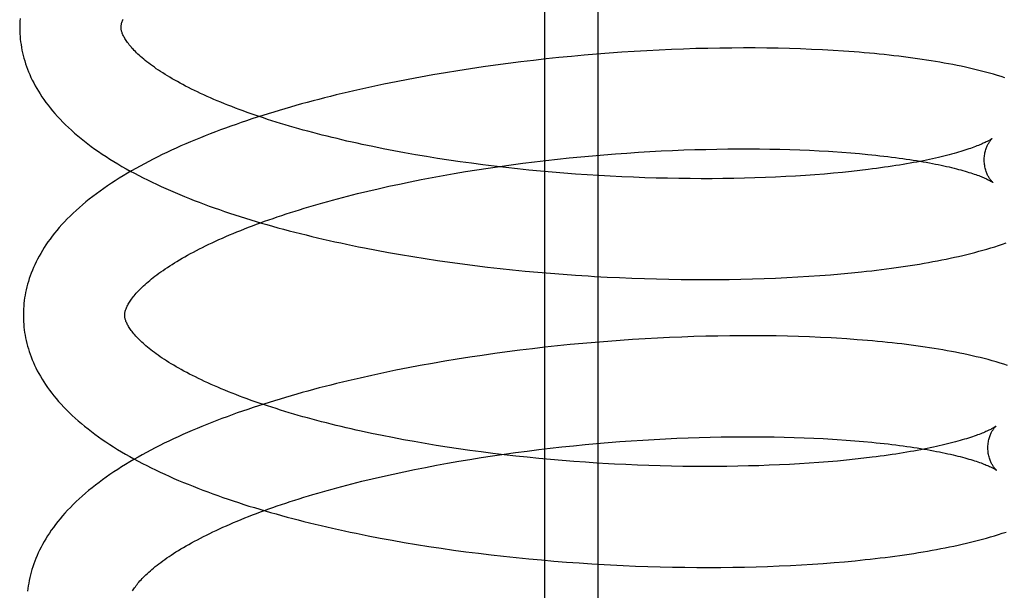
# Model space of a CAD drawing. Header units: inches. Extents: x 0 to 243, y 0 to 157.
# Tile 74 of 115: x 142.172 to 142.367, y 58.204 to 58.316. Entities that reach past the tile are written whole.
import ezdxf

# ---------------------------------------------------------------- set-up
doc = ezdxf.new("R2010")
doc.units = ezdxf.units.IN
doc.header["$LTSCALE"] = 13.357143
doc.header["$MEASUREMENT"] = 0
doc.linetypes.add('HIDDEN', pattern=[0.2, 0.1, -0.1])
doc.layers.add('DEFAULT_2', color=8, linetype='HIDDEN')

msp = doc.modelspace()

# ---------------------------------------------------------------- linework, layer by layer
at = {"layer": 'DEFAULT_2', "color": 8, "linetype": 'HIDDEN'}
for p, q in [((142.27603, 57.78485), (142.27603, 58.34735)), ((142.28649, 58.33235), (142.28649, 58.11235)), ((142.28377, 58.3091), (142.28127, 58.30887)), ((142.28625, 58.30931), (142.28377, 58.3091)), ((142.28873, 58.3095), (142.28625, 58.30931)), ((142.29121, 58.30968), (142.28873, 58.3095)), ((142.29367, 58.30984), (142.29121, 58.30968)), ((142.29613, 58.30998), (142.29367, 58.30984)), ((142.29857, 58.31011), (142.29613, 58.30998)), ((142.301, 58.31022), (142.29857, 58.31011)), ((142.30341, 58.31031), (142.301, 58.31022)), ((142.30581, 58.31039), (142.30341, 58.31031)), ((142.30819, 58.31044), (142.30581, 58.31039)), ((142.31055, 58.31049), (142.30819, 58.31044)), ((142.3129, 58.31051), (142.31055, 58.31049)), ((142.31522, 58.31052), (142.3129, 58.31051)), ((142.31752, 58.31052), (142.31522, 58.31052)), ((142.3198, 58.31049), (142.31752, 58.31052)), ((142.32205, 58.31046), (142.3198, 58.31049)), ((142.32428, 58.3104), (142.32205, 58.31046)), ((142.32648, 58.31033), (142.32428, 58.3104)), ((142.32865, 58.31024), (142.32648, 58.31033)), ((142.3308, 58.31014), (142.32865, 58.31024)), ((142.33291, 58.31002), (142.3308, 58.31014)), ((142.33499, 58.30989), (142.33291, 58.31002)), ((142.2663, 58.30714), (142.26382, 58.30679)), ((142.26879, 58.30747), (142.2663, 58.30714)), ((142.27129, 58.30778), (142.26879, 58.30747)), ((142.27378, 58.30808), (142.27129, 58.30778)), ((142.27628, 58.30836), (142.27378, 58.30808)), ((142.27878, 58.30862), (142.27628, 58.30836)), ((142.28127, 58.30887), (142.27878, 58.30862)), ((142.25395, 58.30522), (142.25151, 58.30478)), ((142.2564, 58.30564), (142.25395, 58.30522)), ((142.25886, 58.30604), (142.2564, 58.30564)), ((142.26134, 58.30642), (142.25886, 58.30604)), ((142.26382, 58.30679), (142.26134, 58.30642)), ((142.24427, 58.30337), (142.24189, 58.30287)), ((142.24667, 58.30386), (142.24427, 58.30337)), ((142.24908, 58.30433), (142.24667, 58.30386)), ((142.25151, 58.30478), (142.24908, 58.30433)), ((142.24189, 58.30287), (142.23952, 58.30235)), ((142.24413, 58.29064), (142.24205, 58.29106)), ((142.24623, 58.29023), (142.24413, 58.29064)), ((142.24836, 58.28984), (142.24623, 58.29023)), ((142.2505, 58.28946), (142.24836, 58.28984)), ((142.28768, 58.28945), (142.28996, 58.28963)), ((142.28996, 58.28963), (142.29223, 58.28979)), ((142.29223, 58.28979), (142.2945, 58.28994)), ((142.2945, 58.28994), (142.29675, 58.29008)), ((142.29675, 58.29008), (142.29899, 58.2902)), ((142.29899, 58.2902), (142.30122, 58.2903)), ((142.30122, 58.2903), (142.30343, 58.29039)), ((142.30343, 58.29039), (142.30563, 58.29046)), ((142.30563, 58.29046), (142.30781, 58.29052)), ((142.30781, 58.29052), (142.30997, 58.29057)), ((142.30997, 58.29057), (142.31211, 58.2906)), ((142.31211, 58.2906), (142.31422, 58.29061)), ((142.31422, 58.29061), (142.31631, 58.29061)), ((142.31631, 58.29061), (142.31838, 58.2906)), ((142.31838, 58.2906), (142.32041, 58.29057)), ((142.32041, 58.29057), (142.32242, 58.29053)), ((142.32242, 58.29053), (142.3244, 58.29048)), ((142.3244, 58.29048), (142.32634, 58.29041)), ((142.32634, 58.29041), (142.32826, 58.29033)), ((142.32826, 58.29033), (142.33013, 58.29024)), ((142.33288, 58.29008), (142.33466, 58.28996)), ((142.33466, 58.28996), (142.3364, 58.28982)), ((142.3364, 58.28982), (142.3381, 58.28968)), ((142.25267, 58.28909), (142.2505, 58.28946)), ((142.25486, 58.28874), (142.25267, 58.28909)), ((142.25707, 58.2884), (142.25486, 58.28874)), ((142.25929, 58.28808), (142.25707, 58.2884)), ((142.26153, 58.28777), (142.25929, 58.28808)), ((142.26378, 58.28747), (142.26153, 58.28777)), ((142.26939, 58.28747), (142.27167, 58.28777)), ((142.27167, 58.28777), (142.27395, 58.28805)), ((142.27395, 58.28805), (142.27624, 58.28832)), ((142.27624, 58.28832), (142.27853, 58.28858)), ((142.27853, 58.28858), (142.28082, 58.28882)), ((142.28082, 58.28882), (142.28311, 58.28904)), ((142.28311, 58.28904), (142.2854, 58.28926)), ((142.2854, 58.28926), (142.28768, 58.28945)), ((142.25596, 58.28535), (142.25816, 58.28574)), ((142.25816, 58.28574), (142.26038, 58.28612)), ((142.26038, 58.28612), (142.26262, 58.28647)), ((142.26262, 58.28647), (142.26487, 58.28682)), ((142.26605, 58.28719), (142.26378, 58.28747)), ((142.26487, 58.28682), (142.26712, 58.28715)), ((142.26832, 58.28693), (142.26605, 58.28719)), ((142.26712, 58.28715), (142.26939, 58.28747)), ((142.2706, 58.28668), (142.26832, 58.28693)), ((142.27289, 58.28644), (142.2706, 58.28668)), ((142.27518, 58.28622), (142.27289, 58.28644)), ((142.27747, 58.28602), (142.27518, 58.28622)), ((142.27977, 58.28583), (142.27747, 58.28602)), ((142.28207, 58.28565), (142.27977, 58.28583)), ((142.33299, 58.28581), (142.33118, 58.28565)), ((142.33477, 58.28598), (142.33299, 58.28581)), ((142.33651, 58.28616), (142.33477, 58.28598)), ((142.3382, 58.28635), (142.33651, 58.28616)), ((142.33986, 58.28654), (142.3382, 58.28635)), ((142.24732, 58.28367), (142.24945, 58.28411)), ((142.24945, 58.28411), (142.2516, 58.28454)), ((142.2516, 58.28454), (142.25377, 58.28495)), ((142.25377, 58.28495), (142.25596, 58.28535)), ((142.28436, 58.28549), (142.28207, 58.28565)), ((142.28665, 58.28535), (142.28436, 58.28549)), ((142.28894, 58.28522), (142.28665, 58.28535)), ((142.29122, 58.28511), (142.28894, 58.28522)), ((142.29349, 58.28501), (142.29122, 58.28511)), ((142.29575, 58.28492), (142.29349, 58.28501)), ((142.298, 58.28486), (142.29575, 58.28492)), ((142.30024, 58.2848), (142.298, 58.28486)), ((142.30247, 58.28476), (142.30024, 58.2848)), ((142.30467, 58.28474), (142.30247, 58.28476)), ((142.30686, 58.28473), (142.30467, 58.28474)), ((142.30903, 58.28473), (142.30686, 58.28473)), ((142.31118, 58.28475), (142.30903, 58.28473)), ((142.31331, 58.28478), (142.31118, 58.28475)), ((142.31541, 58.28483), (142.31331, 58.28478)), ((142.31749, 58.28488), (142.31541, 58.28483)), ((142.31954, 58.28496), (142.31749, 58.28488)), ((142.32156, 58.28504), (142.31954, 58.28496)), ((142.32355, 58.28514), (142.32156, 58.28504)), ((142.32551, 58.28525), (142.32355, 58.28514)), ((142.32743, 58.28537), (142.32551, 58.28525)), ((142.32932, 58.28551), (142.32743, 58.28537)), ((142.33118, 58.28565), (142.32932, 58.28551)), ((142.23907, 58.28178), (142.2411, 58.28227)), ((142.2411, 58.28227), (142.24315, 58.28275)), ((142.24315, 58.28275), (142.24522, 58.28322)), ((142.24522, 58.28322), (142.24732, 58.28367)), ((142.24279, 58.27062), (142.24517, 58.27018)), ((142.24517, 58.27018), (142.24757, 58.26976)), ((142.24757, 58.26976), (142.24998, 58.26936)), ((142.24998, 58.26936), (142.25241, 58.26897)), ((142.25241, 58.26897), (142.25485, 58.2686)), ((142.25485, 58.2686), (142.25729, 58.26825)), ((142.25729, 58.26825), (142.25975, 58.26792)), ((142.25975, 58.26792), (142.26222, 58.2676)), ((142.26222, 58.2676), (142.2647, 58.2673)), ((142.2647, 58.2673), (142.26718, 58.26702)), ((142.26718, 58.26702), (142.26966, 58.26676)), ((142.26966, 58.26676), (142.27215, 58.26651)), ((142.27215, 58.26651), (142.27464, 58.26628)), ((142.27464, 58.26628), (142.27713, 58.26607)), ((142.33651, 58.26614), (142.33854, 58.26635)), ((142.27713, 58.26607), (142.27961, 58.26587)), ((142.27961, 58.26587), (142.2821, 58.26569)), ((142.2821, 58.26569), (142.28458, 58.26553)), ((142.28829, 58.26532), (142.29076, 58.2652)), ((142.29076, 58.2652), (142.29321, 58.26509)), ((142.29321, 58.26509), (142.29566, 58.26501)), ((142.29566, 58.26501), (142.29809, 58.26494)), ((142.29809, 58.26494), (142.30052, 58.26488)), ((142.30052, 58.26488), (142.30292, 58.26485)), ((142.30292, 58.26485), (142.30532, 58.26482)), ((142.30532, 58.26482), (142.30769, 58.26482)), ((142.30769, 58.26482), (142.31005, 58.26483)), ((142.31005, 58.26483), (142.31239, 58.26485)), ((142.31239, 58.26485), (142.31471, 58.26489)), ((142.31471, 58.26489), (142.317, 58.26495)), ((142.317, 58.26495), (142.31928, 58.26502)), ((142.31928, 58.26502), (142.32153, 58.26511)), ((142.32153, 58.26511), (142.32375, 58.26522)), ((142.32375, 58.26522), (142.32595, 58.26533)), ((142.32595, 58.26533), (142.32812, 58.26547)), ((142.32812, 58.26547), (142.33027, 58.26561)), ((142.33027, 58.26561), (142.33238, 58.26578)), ((142.33238, 58.26578), (142.33446, 58.26595)), ((142.33446, 58.26595), (142.33651, 58.26614)), ((142.2909, 58.25282), (142.28844, 58.25263)), ((142.29335, 58.25298), (142.2909, 58.25282)), ((142.2958, 58.25313), (142.29335, 58.25298)), ((142.29823, 58.25326), (142.2958, 58.25313)), ((142.30065, 58.25338), (142.29823, 58.25326)), ((142.30306, 58.25348), (142.30065, 58.25338)), ((142.30545, 58.25356), (142.30306, 58.25348)), ((142.30782, 58.25363), (142.30545, 58.25356)), ((142.31018, 58.25368), (142.30782, 58.25363)), ((142.31252, 58.25371), (142.31018, 58.25368)), ((142.31484, 58.25373), (142.31252, 58.25371)), ((142.31714, 58.25373), (142.31484, 58.25373)), ((142.31941, 58.25372), (142.31714, 58.25373)), ((142.32166, 58.25369), (142.31941, 58.25372)), ((142.32389, 58.25364), (142.32166, 58.25369)), ((142.32609, 58.25358), (142.32389, 58.25364)), ((142.32827, 58.2535), (142.32609, 58.25358)), ((142.33041, 58.25341), (142.32827, 58.2535)), ((142.33565, 58.2531), (142.33358, 58.25324)), ((142.27109, 58.25088), (142.26861, 58.25056)), ((142.27357, 58.25118), (142.27109, 58.25088)), ((142.27605, 58.25147), (142.27357, 58.25118)), ((142.27853, 58.25173), (142.27605, 58.25147)), ((142.28101, 58.25198), (142.27853, 58.25173)), ((142.28349, 58.25222), (142.28101, 58.25198)), ((142.28597, 58.25243), (142.28349, 58.25222)), ((142.28844, 58.25263), (142.28597, 58.25243)), ((142.25874, 58.24911), (142.2563, 58.24871)), ((142.2612, 58.2495), (142.25874, 58.24911)), ((142.26366, 58.24987), (142.2612, 58.2495)), ((142.26613, 58.25022), (142.26366, 58.24987)), ((142.26861, 58.25056), (142.26613, 58.25022)), ((142.24664, 58.24692), (142.24426, 58.24643)), ((142.24903, 58.24739), (142.24664, 58.24692)), ((142.25144, 58.24785), (142.24903, 58.24739)), ((142.25387, 58.24829), (142.25144, 58.24785)), ((142.2563, 58.24871), (142.25387, 58.24829)), ((142.2419, 58.24592), (142.23956, 58.2454)), ((142.24426, 58.24643), (142.2419, 58.24592)), ((142.2439, 58.23404), (142.24184, 58.23446)), ((142.24599, 58.23363), (142.2439, 58.23404)), ((142.24811, 58.23323), (142.24599, 58.23363)), ((142.29535, 58.23316), (142.2976, 58.23329)), ((142.2976, 58.23329), (142.29985, 58.23341)), ((142.29985, 58.23341), (142.30207, 58.23351)), ((142.30207, 58.23351), (142.30429, 58.2336)), ((142.30429, 58.2336), (142.30648, 58.23368)), ((142.30648, 58.23368), (142.30866, 58.23373)), ((142.30866, 58.23373), (142.31082, 58.23378)), ((142.31082, 58.23378), (142.31295, 58.23381)), ((142.31295, 58.23381), (142.31507, 58.23382)), ((142.31507, 58.23382), (142.31716, 58.23382)), ((142.31716, 58.23382), (142.31922, 58.23381)), ((142.31922, 58.23381), (142.32125, 58.23378)), ((142.32125, 58.23378), (142.32326, 58.23374)), ((142.32326, 58.23374), (142.32523, 58.23368)), ((142.32523, 58.23368), (142.32718, 58.23362)), ((142.32718, 58.23362), (142.32909, 58.23354)), ((142.33188, 58.23339), (142.3337, 58.23328)), ((142.3337, 58.23328), (142.33548, 58.23316)), ((142.25024, 58.23284), (142.24811, 58.23323)), ((142.2524, 58.23247), (142.25024, 58.23284)), ((142.25458, 58.23211), (142.2524, 58.23247)), ((142.25678, 58.23176), (142.25458, 58.23211)), ((142.259, 58.23143), (142.25678, 58.23176)), ((142.26123, 58.23112), (142.259, 58.23143)), ((142.27481, 58.23128), (142.2771, 58.23155)), ((142.2771, 58.23155), (142.27938, 58.2318)), ((142.27938, 58.2318), (142.28168, 58.23204)), ((142.28168, 58.23204), (142.28397, 58.23227)), ((142.28397, 58.23227), (142.28625, 58.23248)), ((142.28625, 58.23248), (142.28854, 58.23267)), ((142.28854, 58.23267), (142.29082, 58.23285)), ((142.29082, 58.23285), (142.29309, 58.23301)), ((142.29309, 58.23301), (142.29535, 58.23316)), ((142.33548, 58.23316), (142.33722, 58.23302)), ((142.33722, 58.23302), (142.33892, 58.23288)), ((142.26347, 58.23082), (142.26123, 58.23112)), ((142.26124, 58.22935), (142.26347, 58.2297)), ((142.26573, 58.23053), (142.26347, 58.23082)), ((142.26347, 58.2297), (142.26572, 58.23005)), ((142.26572, 58.23005), (142.26798, 58.23038)), ((142.26799, 58.23026), (142.26573, 58.23053)), ((142.26798, 58.23038), (142.27025, 58.23069)), ((142.27027, 58.23), (142.26799, 58.23026)), ((142.27025, 58.23069), (142.27253, 58.23099)), ((142.27255, 58.22976), (142.27027, 58.23)), ((142.27253, 58.23099), (142.27481, 58.23128)), ((142.27484, 58.22953), (142.27255, 58.22976)), ((142.27713, 58.22932), (142.27484, 58.22953)), ((142.33727, 58.22937), (142.33554, 58.22919)), ((142.33896, 58.22956), (142.33727, 58.22937)), ((142.34061, 58.22976), (142.33896, 58.22956)), ((142.2503, 58.22735), (142.25245, 58.22777)), ((142.25245, 58.22777), (142.25462, 58.22819)), ((142.25462, 58.22819), (142.25681, 58.22859)), ((142.25681, 58.22859), (142.25902, 58.22897)), ((142.25902, 58.22897), (142.26124, 58.22935)), ((142.27943, 58.22912), (142.27713, 58.22932)), ((142.28172, 58.22894), (142.27943, 58.22912)), ((142.28402, 58.22878), (142.28172, 58.22894)), ((142.28631, 58.22862), (142.28402, 58.22878)), ((142.2886, 58.22849), (142.28631, 58.22862)), ((142.29429, 58.22821), (142.29202, 58.22831)), ((142.29655, 58.22813), (142.29429, 58.22821)), ((142.2988, 58.22806), (142.29655, 58.22813)), ((142.30104, 58.22801), (142.2988, 58.22806)), ((142.30326, 58.22797), (142.30104, 58.22801)), ((142.30546, 58.22795), (142.30326, 58.22797)), ((142.30765, 58.22794), (142.30546, 58.22795)), ((142.30982, 58.22794), (142.30765, 58.22794)), ((142.31197, 58.22796), (142.30982, 58.22794)), ((142.31409, 58.22799), (142.31197, 58.22796)), ((142.31619, 58.22804), (142.31409, 58.22799)), ((142.31827, 58.2281), (142.31619, 58.22804)), ((142.32032, 58.22817), (142.31827, 58.2281)), ((142.32233, 58.22825), (142.32032, 58.22817)), ((142.32432, 58.22835), (142.32233, 58.22825)), ((142.32628, 58.22846), (142.32432, 58.22835)), ((142.3282, 58.22859), (142.32628, 58.22846)), ((142.33009, 58.22872), (142.3282, 58.22859)), ((142.33195, 58.22887), (142.33009, 58.22872)), ((142.33376, 58.22902), (142.33195, 58.22887)), ((142.33554, 58.22919), (142.33376, 58.22902)), ((142.23992, 58.22502), (142.24194, 58.22551)), ((142.24194, 58.22551), (142.24399, 58.22599)), ((142.24399, 58.22599), (142.24607, 58.22645)), ((142.24607, 58.22645), (142.24817, 58.22691)), ((142.24817, 58.22691), (142.2503, 58.22735)), ((142.2435, 58.21383), (142.24588, 58.21339)), ((142.24588, 58.21339), (142.24828, 58.21297)), ((142.24828, 58.21297), (142.25069, 58.21257)), ((142.25069, 58.21257), (142.25311, 58.21218)), ((142.25311, 58.21218), (142.25555, 58.21181)), ((142.25555, 58.21181), (142.258, 58.21146)), ((142.258, 58.21146), (142.26046, 58.21113)), ((142.26046, 58.21113), (142.26293, 58.21081)), ((142.26293, 58.21081), (142.2654, 58.21051)), ((142.2654, 58.21051), (142.26788, 58.21023)), ((142.26788, 58.21023), (142.27037, 58.20997)), ((142.27037, 58.20997), (142.27286, 58.20972)), ((142.27286, 58.20972), (142.27534, 58.20949)), ((142.27534, 58.20949), (142.27783, 58.20928)), ((142.27783, 58.20928), (142.28032, 58.20908)), ((142.28032, 58.20908), (142.28281, 58.2089)), ((142.28281, 58.2089), (142.28529, 58.20874)), ((142.28529, 58.20874), (142.28776, 58.20859)), ((142.29147, 58.20841), (142.29392, 58.2083)), ((142.29392, 58.2083), (142.29637, 58.20822)), ((142.29637, 58.20822), (142.2988, 58.20815)), ((142.2988, 58.20815), (142.30123, 58.20809)), ((142.30123, 58.20809), (142.30364, 58.20805)), ((142.30364, 58.20805), (142.30603, 58.20803)), ((142.30603, 58.20803), (142.3084, 58.20803)), ((142.3084, 58.20803), (142.31076, 58.20804)), ((142.31076, 58.20804), (142.3131, 58.20806)), ((142.3131, 58.20806), (142.31542, 58.2081)), ((142.31542, 58.2081), (142.31772, 58.20816)), ((142.31772, 58.20816), (142.31999, 58.20823)), ((142.31999, 58.20823), (142.32224, 58.20832)), ((142.32224, 58.20832), (142.32447, 58.20842)), ((142.32447, 58.20842), (142.32666, 58.20854)), ((142.32666, 58.20854), (142.32884, 58.20867)), ((142.32884, 58.20867), (142.33098, 58.20882)), ((142.33098, 58.20882), (142.33309, 58.20898)), ((142.33309, 58.20898), (142.33518, 58.20916)), ((142.33518, 58.20916), (142.33723, 58.20935)), ((142.33723, 58.20935), (142.33925, 58.20956))]:
    msp.add_line(p, q, dxfattribs=at)
for points in [[(142.17246, 58.31636), (142.17242, 58.31582), (142.1724, 58.31529), (142.17239, 58.31475), (142.17239, 58.31431)], [(142.19239, 58.31456), (142.19239, 58.31467), (142.1924, 58.31478), (142.19241, 58.3149), (142.19242, 58.31502), (142.19245, 58.31515), (142.19247, 58.31528), (142.19251, 58.31542), (142.19255, 58.31557), (142.1926, 58.31572), (142.19266, 58.31588), (142.19273, 58.31605), (142.19281, 58.31622)], [(142.17239, 58.31431), (142.1724, 58.31385), (142.17242, 58.31332), (142.17246, 58.31278), (142.17251, 58.31225), (142.17257, 58.31171), (142.17265, 58.31118), (142.17274, 58.31064), (142.17284, 58.31011), (142.17295, 58.30957), (142.17308, 58.30903), (142.17323, 58.3085), (142.17338, 58.30796), (142.17355, 58.30742), (142.17374, 58.30688), (142.17393, 58.30634), (142.17415, 58.3058), (142.17438, 58.30526), (142.17462, 58.30472), (142.17488, 58.30418), (142.17515, 58.30363), (142.17545, 58.30308), (142.17575, 58.30254), (142.17608, 58.30199), (142.17642, 58.30144), (142.17679, 58.30089), (142.17717, 58.30034), (142.17756, 58.29978), (142.17798, 58.29923), (142.17842, 58.29868), (142.17887, 58.29812), (142.17935, 58.29757), (142.17984, 58.29701), (142.18036, 58.29646), (142.18089, 58.29591), (142.18145, 58.29536), (142.18202, 58.29481), (142.18261, 58.29427), (142.18322, 58.29373), (142.18385, 58.29319), (142.18449, 58.29266), (142.18515, 58.29213), (142.18583, 58.29161), (142.18652, 58.29109), (142.18723, 58.29058), (142.18795, 58.29007), (142.18869, 58.28957), (142.18944, 58.28908), (142.1902, 58.28859), (142.19098, 58.28811), (142.19177, 58.28763), (142.19257, 58.28716), (142.19339, 58.28669), (142.19421, 58.28624), (142.19505, 58.28579), (142.1959, 58.28534), (142.19675, 58.2849), (142.19762, 58.28447), (142.1985, 58.28404), (142.19939, 58.28362), (142.20029, 58.2832), (142.2012, 58.28279), (142.20212, 58.28238), (142.20304, 58.28198), (142.20398, 58.28159), (142.20492, 58.2812), (142.20588, 58.28082), (142.20684, 58.28044), (142.20782, 58.28007), (142.2088, 58.2797), (142.20979, 58.27933), (142.21078, 58.27898), (142.21179, 58.27862), (142.2128, 58.27828), (142.21382, 58.27793), (142.21485, 58.27759), (142.21589, 58.27726), (142.21694, 58.27693), (142.21799, 58.27661), (142.21905, 58.27629), (142.22011, 58.27597), (142.22119, 58.27566), (142.22227, 58.27536), (142.22336, 58.27505), (142.22445, 58.27476), (142.22556, 58.27447), (142.22666, 58.27418), (142.22778, 58.2739), (142.2289, 58.27362), (142.23003, 58.27334), (142.23116, 58.27307), (142.2323, 58.27281), (142.23344, 58.27255), (142.23459, 58.27229), (142.23575, 58.27204), (142.23691, 58.27179), (142.23808, 58.27155), (142.23925, 58.27131), (142.24042, 58.27107), (142.24279, 58.27062)], [(142.24205, 58.29106), (142.24, 58.29149), (142.23899, 58.29171), (142.23798, 58.29194), (142.23698, 58.29216), (142.23599, 58.29239), (142.23501, 58.29263), (142.23403, 58.29286), (142.23307, 58.2931), (142.23211, 58.29334), (142.23116, 58.29359), (142.23022, 58.29383), (142.22928, 58.29408), (142.22836, 58.29433), (142.22745, 58.29459), (142.22654, 58.29485), (142.22565, 58.29511), (142.22476, 58.29537), (142.22389, 58.29563), (142.22302, 58.2959), (142.22217, 58.29616), (142.22132, 58.29643), (142.22049, 58.29671), (142.21967, 58.29698), (142.21886, 58.29726), (142.21806, 58.29753), (142.21727, 58.29781), (142.21649, 58.29809), (142.21572, 58.29838), (142.21497, 58.29866), (142.21423, 58.29894), (142.21349, 58.29923), (142.21278, 58.29952), (142.21207, 58.2998), (142.21138, 58.30009), (142.21069, 58.30038), (142.21002, 58.30067), (142.20937, 58.30096), (142.20872, 58.30125), (142.20809, 58.30155), (142.20747, 58.30184), (142.20686, 58.30213), (142.20627, 58.30242), (142.20569, 58.30271), (142.20512, 58.30301), (142.20457, 58.3033), (142.20403, 58.30359), (142.2035, 58.30388), (142.20299, 58.30417), (142.20249, 58.30445), (142.202, 58.30474), (142.20153, 58.30503), (142.20107, 58.30531), (142.20062, 58.30559), (142.20018, 58.30587), (142.19976, 58.30615), (142.19935, 58.30643), (142.19896, 58.30671), (142.19858, 58.30698), (142.19821, 58.30725), (142.19785, 58.30752), (142.19751, 58.30779), (142.19718, 58.30805), (142.19686, 58.30831), (142.19656, 58.30857), (142.19626, 58.30882), (142.19598, 58.30908), (142.19572, 58.30932), (142.19546, 58.30957), (142.19522, 58.30981), (142.19498, 58.31004), (142.19476, 58.31028), (142.19455, 58.31051), (142.19436, 58.31073), (142.19417, 58.31095), (142.19399, 58.31117), (142.19383, 58.31138), (142.19367, 58.31158), (142.19353, 58.31179), (142.19339, 58.31198), (142.19327, 58.31218), (142.19315, 58.31237), (142.19304, 58.31256), (142.19294, 58.31274), (142.19285, 58.31292), (142.19277, 58.31309), (142.19269, 58.31325), (142.19263, 58.31341), (142.19258, 58.31356), (142.19253, 58.31371), (142.19249, 58.31385), (142.19246, 58.31398), (142.19243, 58.3141), (142.19241, 58.31422), (142.1924, 58.31434), (142.19239, 58.31446), (142.19239, 58.31456)], [(142.36681, 58.30462), (142.36608, 58.30486), (142.36534, 58.30509), (142.36458, 58.30532), (142.3638, 58.30554), (142.36301, 58.30576), (142.36222, 58.30596), (142.36142, 58.30617), (142.36062, 58.30636), (142.35982, 58.30655), (142.35901, 58.30673), (142.3582, 58.3069), (142.35738, 58.30707), (142.35655, 58.30724), (142.3557, 58.3074), (142.35485, 58.30755), (142.35399, 58.30771), (142.35313, 58.30785), (142.35225, 58.308), (142.35136, 58.30814), (142.35047, 58.30827), (142.34957, 58.3084), (142.34866, 58.30853), (142.34774, 58.30865), (142.34681, 58.30877), (142.34587, 58.30888), (142.34492, 58.309), (142.34397, 58.3091), (142.34301, 58.30921), (142.34203, 58.3093), (142.34105, 58.3094), (142.34006, 58.30949), (142.33907, 58.30958), (142.33806, 58.30966), (142.33705, 58.30974), (142.33499, 58.30989)], [(142.23952, 58.30235), (142.23835, 58.30208), (142.23718, 58.30181), (142.23602, 58.30153), (142.23486, 58.30125), (142.23371, 58.30097), (142.23256, 58.30068), (142.23142, 58.30038), (142.23028, 58.30009), (142.22915, 58.29978), (142.22803, 58.29948), (142.22691, 58.29917), (142.2258, 58.29885), (142.22469, 58.29853), (142.2236, 58.29821), (142.22251, 58.29788), (142.22142, 58.29754), (142.22035, 58.29721), (142.21928, 58.29687), (142.21822, 58.29652), (142.21716, 58.29617), (142.21612, 58.29581), (142.21508, 58.29545), (142.21405, 58.29509), (142.21303, 58.29472), (142.21201, 58.29434), (142.21101, 58.29397), (142.21001, 58.29358), (142.20902, 58.29319), (142.20804, 58.2928), (142.20707, 58.2924), (142.20611, 58.292), (142.20515, 58.29159), (142.20421, 58.29118), (142.20327, 58.29076), (142.20235, 58.29033), (142.20143, 58.28991), (142.20052, 58.28947), (142.19963, 58.28903), (142.19874, 58.28859), (142.19786, 58.28814), (142.197, 58.28768), (142.19614, 58.28722), (142.1953, 58.28675), (142.19447, 58.28628), (142.19365, 58.2858), (142.19283, 58.28531), (142.19204, 58.28482), (142.19125, 58.28432), (142.19048, 58.28382), (142.18972, 58.28331), (142.18897, 58.28279), (142.18824, 58.28227), (142.18752, 58.28174), (142.18682, 58.28121), (142.18613, 58.28067), (142.18546, 58.28013), (142.1848, 58.27958), (142.18417, 58.27903), (142.18354, 58.27848), (142.18294, 58.27792), (142.18236, 58.27736), (142.18179, 58.27679), (142.18125, 58.27623), (142.18072, 58.27566), (142.18021, 58.27509), (142.17972, 58.27452), (142.17926, 58.27395), (142.17881, 58.27339), (142.17838, 58.27282), (142.17797, 58.27225), (142.17758, 58.27168), (142.17721, 58.27112), (142.17686, 58.27055), (142.17653, 58.26999), (142.17621, 58.26943), (142.17591, 58.26887), (142.17563, 58.26832), (142.17537, 58.26776), (142.17512, 58.26721), (142.17489, 58.26666), (142.17467, 58.26611), (142.17447, 58.26556), (142.17428, 58.26501), (142.17411, 58.26446), (142.17395, 58.26392), (142.1738, 58.26337), (142.17368, 58.26283), (142.17356, 58.26229), (142.17346, 58.26174), (142.17337, 58.2612), (142.17329, 58.26066), (142.17323, 58.26012), (142.17318, 58.25958), (142.17314, 58.25904), (142.17312, 58.2585), (142.17311, 58.25796), (142.17311, 58.25752)], [(142.36433, 58.29269), (142.36432, 58.29268), (142.3643, 58.29267), (142.36427, 58.29265), (142.36424, 58.29262), (142.36419, 58.29259), (142.36414, 58.29255), (142.36407, 58.29251), (142.36399, 58.29246), (142.36391, 58.29241), (142.36381, 58.29235), (142.36369, 58.29228), (142.36357, 58.29221), (142.36343, 58.29214), (142.36328, 58.29206), (142.36312, 58.29198), (142.36294, 58.29189), (142.36275, 58.2918), (142.36255, 58.29171), (142.36233, 58.29161), (142.36209, 58.2915), (142.36185, 58.2914), (142.36158, 58.29129), (142.3613, 58.29118), (142.36101, 58.29107), (142.3607, 58.29095), (142.36038, 58.29083), (142.36004, 58.29071), (142.35968, 58.29059), (142.35931, 58.29046), (142.35893, 58.29034), (142.35852, 58.29021), (142.35811, 58.29009), (142.35768, 58.28996), (142.35723, 58.28983), (142.35677, 58.2897), (142.35629, 58.28957), (142.3558, 58.28944), (142.35529, 58.28931), (142.35477, 58.28918), (142.35424, 58.28905), (142.35369, 58.28892), (142.35312, 58.28879), (142.35254, 58.28866), (142.35195, 58.28853), (142.35134, 58.2884), (142.35072, 58.28827), (142.35009, 58.28815), (142.34944, 58.28802), (142.34878, 58.2879), (142.3481, 58.28778), (142.34742, 58.28766), (142.34672, 58.28754), (142.346, 58.28742), (142.34528, 58.2873), (142.34454, 58.28719), (142.34379, 58.28708), (142.34302, 58.28697), (142.34225, 58.28686), (142.34146, 58.28675), (142.34067, 58.28665), (142.33986, 58.28654)], [(142.36274, 58.28832), (142.36274, 58.28856), (142.36275, 58.28882), (142.36277, 58.28908), (142.36279, 58.28933), (142.36283, 58.28957), (142.36288, 58.28981), (142.36293, 58.29003), (142.36298, 58.29025), (142.36304, 58.29046), (142.36311, 58.29066), (142.36317, 58.29085), (142.36324, 58.29102), (142.36332, 58.29119), (142.36339, 58.29135), (142.36346, 58.29149), (142.36353, 58.29163), (142.36361, 58.29175), (142.36368, 58.29187), (142.36375, 58.29198), (142.36381, 58.29208), (142.36388, 58.29217), (142.36394, 58.29226), (142.364, 58.29233), (142.36405, 58.2924), (142.36411, 58.29246), (142.36415, 58.29251), (142.36419, 58.29256), (142.36423, 58.2926), (142.36426, 58.29263), (142.36429, 58.29266), (142.36431, 58.29267), (142.36432, 58.29269), (142.36433, 58.29269)], [(142.33013, 58.29024), (142.33197, 58.29014), (142.33288, 58.29008)], [(142.3381, 58.28968), (142.33976, 58.28952), (142.34057, 58.28944), (142.34137, 58.28936), (142.34216, 58.28927), (142.34294, 58.28918), (142.34371, 58.28909), (142.34446, 58.289), (142.3452, 58.2889), (142.34593, 58.2888), (142.34665, 58.28871), (142.34735, 58.2886), (142.34804, 58.2885), (142.34872, 58.2884), (142.34939, 58.28829), (142.35004, 58.28818), (142.35068, 58.28807), (142.3513, 58.28796), (142.35191, 58.28785), (142.35251, 58.28773), (142.35309, 58.28762), (142.35366, 58.28751), (142.35422, 58.28739), (142.35476, 58.28727), (142.35528, 58.28716), (142.35579, 58.28704), (142.35629, 58.28692), (142.35677, 58.2868), (142.35723, 58.28668), (142.35768, 58.28657), (142.35812, 58.28645), (142.35854, 58.28633), (142.35895, 58.28621), (142.35934, 58.2861), (142.35971, 58.28598), (142.36007, 58.28587), (142.36042, 58.28576), (142.36074, 58.28565), (142.36106, 58.28554), (142.36136, 58.28543), (142.36164, 58.28533), (142.3619, 58.28523), (142.36216, 58.28513), (142.36239, 58.28503), (142.36262, 58.28494), (142.36282, 58.28485), (142.36302, 58.28476), (142.3632, 58.28468), (142.36337, 58.2846), (142.36352, 58.28453), (142.36366, 58.28445), (142.36378, 58.28439), (142.3639, 58.28433), (142.364, 58.28427), (142.36409, 58.28422), (142.36417, 58.28417), (142.36424, 58.28413), (142.3643, 58.28409), (142.36434, 58.28406), (142.36438, 58.28403), (142.36441, 58.28401), (142.36441, 58.28401)], [(142.36441, 58.28401), (142.36443, 58.284), (142.36444, 58.28399), (142.36444, 58.28399), (142.36443, 58.284), (142.36442, 58.28401), (142.3644, 58.28402), (142.36438, 58.28405), (142.36434, 58.28408), (142.36431, 58.28412), (142.36426, 58.28416), (142.36421, 58.28421), (142.36416, 58.28427), (142.3641, 58.28434), (142.36404, 58.28441), (142.36398, 58.28449), (142.36391, 58.28458), (142.36385, 58.28468), (142.36377, 58.28478), (142.3637, 58.2849), (142.36363, 58.28502), (142.36355, 58.28515), (142.36347, 58.2853), (142.3634, 58.28545), (142.36332, 58.28561), (142.36325, 58.28579), (142.36317, 58.28597), (142.3631, 58.28617), (142.36304, 58.28638), (142.36297, 58.28659), (142.36292, 58.28682), (142.36287, 58.28706), (142.36282, 58.28731), (142.36279, 58.28756), (142.36276, 58.28782), (142.36274, 58.28808), (142.36274, 58.28832)], [(142.19311, 58.25777), (142.19311, 58.25787), (142.19312, 58.25799), (142.19313, 58.25811), (142.19314, 58.25823), (142.19316, 58.25835), (142.19319, 58.25848), (142.19323, 58.25862), (142.19327, 58.25877), (142.19332, 58.25892), (142.19338, 58.25908), (142.19345, 58.25925), (142.19353, 58.25942), (142.19361, 58.2596), (142.19371, 58.25979), (142.19381, 58.25997), (142.19392, 58.26017), (142.19404, 58.26037), (142.19418, 58.26057), (142.19432, 58.26077), (142.19447, 58.26098), (142.19462, 58.2612), (142.19479, 58.26142), (142.19498, 58.26164), (142.19517, 58.26187), (142.19537, 58.26211), (142.19559, 58.26234), (142.19581, 58.26259), (142.19605, 58.26283), (142.1963, 58.26308), (142.19656, 58.26334), (142.19683, 58.2636), (142.19712, 58.26386), (142.19741, 58.26412), (142.19772, 58.26439), (142.19805, 58.26466), (142.19838, 58.26494), (142.19873, 58.26521), (142.19909, 58.2655), (142.19947, 58.26578), (142.19986, 58.26606), (142.20026, 58.26635), (142.20067, 58.26664), (142.2011, 58.26694), (142.20154, 58.26723), (142.20199, 58.26753), (142.20246, 58.26782), (142.20294, 58.26812), (142.20343, 58.26842), (142.20393, 58.26872), (142.20445, 58.26903), (142.20498, 58.26933), (142.20553, 58.26964), (142.20609, 58.26994), (142.20666, 58.27025), (142.20725, 58.27055), (142.20785, 58.27086), (142.20846, 58.27117), (142.20908, 58.27148), (142.20972, 58.27178), (142.21037, 58.27209), (142.21103, 58.2724), (142.2117, 58.2727), (142.21239, 58.27301), (142.21309, 58.27332), (142.2138, 58.27362), (142.21452, 58.27392), (142.21525, 58.27423), (142.216, 58.27453), (142.21676, 58.27483), (142.21753, 58.27513), (142.21831, 58.27543), (142.2191, 58.27573), (142.21991, 58.27602), (142.22072, 58.27632), (142.22155, 58.27661), (142.22238, 58.2769), (142.22323, 58.27719), (142.22409, 58.27748), (142.22496, 58.27777), (142.22583, 58.27805), (142.22672, 58.27833), (142.22762, 58.27861), (142.22852, 58.27889), (142.22944, 58.27917), (142.23036, 58.27944), (142.2313, 58.27971), (142.23224, 58.27998), (142.23319, 58.28024), (142.23415, 58.28051), (142.23512, 58.28077), (142.2361, 58.28102), (142.23708, 58.28128), (142.23807, 58.28153), (142.23907, 58.28178)], [(142.33854, 58.26635), (142.33953, 58.26646), (142.34052, 58.26657), (142.3415, 58.26669), (142.34248, 58.26681), (142.34344, 58.26693), (142.3444, 58.26705), (142.34534, 58.26718), (142.34628, 58.26732), (142.34721, 58.26746), (142.34813, 58.2676), (142.34905, 58.26774), (142.34995, 58.26789), (142.35085, 58.26804), (142.35173, 58.2682), (142.35261, 58.26836), (142.35348, 58.26852), (142.35434, 58.26869), (142.35519, 58.26886), (142.35603, 58.26904), (142.35686, 58.26922), (142.35768, 58.2694), (142.35849, 58.26959), (142.3593, 58.26978), (142.3601, 58.26998), (142.36089, 58.27018), (142.36168, 58.2704), (142.36247, 58.27061), (142.36326, 58.27084), (142.36404, 58.27107), (142.36481, 58.27131), (142.36557, 58.27155), (142.36631, 58.2718), (142.36703, 58.27206)], [(142.28458, 58.26553), (142.28582, 58.26546), (142.28829, 58.26532)], [(142.17311, 58.25752), (142.17312, 58.25706), (142.17314, 58.25653), (142.17318, 58.25599), (142.17323, 58.25546), (142.17329, 58.25492), (142.17337, 58.25439), (142.17346, 58.25385), (142.17356, 58.25331), (142.17367, 58.25278), (142.1738, 58.25224), (142.17395, 58.2517), (142.1741, 58.25117), (142.17427, 58.25063), (142.17446, 58.25009), (142.17465, 58.24955), (142.17487, 58.24901), (142.1751, 58.24847), (142.17534, 58.24793), (142.1756, 58.24738), (142.17587, 58.24684), (142.17617, 58.24629), (142.17647, 58.24575), (142.1768, 58.2452), (142.17714, 58.24465), (142.17751, 58.2441), (142.17789, 58.24354), (142.17829, 58.24299), (142.1787, 58.24244), (142.17914, 58.24188), (142.1796, 58.24133), (142.18007, 58.24077), (142.18057, 58.24022), (142.18108, 58.23967), (142.18161, 58.23912), (142.18217, 58.23857), (142.18274, 58.23803), (142.18333, 58.23748), (142.18394, 58.23694), (142.18456, 58.23641), (142.18521, 58.23587), (142.18587, 58.23534), (142.18655, 58.23482), (142.18724, 58.2343), (142.18795, 58.23379), (142.18867, 58.23329), (142.1894, 58.23279), (142.19015, 58.23229), (142.19092, 58.2318), (142.19169, 58.23132), (142.19248, 58.23084), (142.19328, 58.23037), (142.1941, 58.22991), (142.19492, 58.22945), (142.19576, 58.229), (142.19661, 58.22855), (142.19746, 58.22811), (142.19833, 58.22768), (142.19921, 58.22725), (142.2001, 58.22683), (142.201, 58.22641), (142.20191, 58.226), (142.20282, 58.2256), (142.20375, 58.2252), (142.20469, 58.2248), (142.20563, 58.22442), (142.20659, 58.22403), (142.20755, 58.22365), (142.20852, 58.22328), (142.2095, 58.22291), (142.21049, 58.22255), (142.21149, 58.22219), (142.2125, 58.22184), (142.21351, 58.22149), (142.21453, 58.22115), (142.21556, 58.22081), (142.2166, 58.22047), (142.21764, 58.22014), (142.2187, 58.21982), (142.21976, 58.2195), (142.22082, 58.21918), (142.2219, 58.21887), (142.22298, 58.21857), (142.22407, 58.21827), (142.22516, 58.21797), (142.22626, 58.21768), (142.22737, 58.21739), (142.22849, 58.21711), (142.22961, 58.21683), (142.23073, 58.21655), (142.23187, 58.21628), (142.23301, 58.21602), (142.23415, 58.21576), (142.2353, 58.2155), (142.23646, 58.21525), (142.23762, 58.215), (142.23878, 58.21476), (142.23995, 58.21452), (142.24113, 58.21429), (142.2435, 58.21383)], [(142.24184, 58.23446), (142.2398, 58.2349), (142.2388, 58.23512), (142.2378, 58.23535), (142.23681, 58.23558), (142.23582, 58.23581), (142.23485, 58.23605), (142.23388, 58.23629), (142.23292, 58.23653), (142.23197, 58.23677), (142.23103, 58.23702), (142.2301, 58.23727), (142.22917, 58.23752), (142.22826, 58.23777), (142.22735, 58.23803), (142.22646, 58.23829), (142.22557, 58.23855), (142.2247, 58.23881), (142.22383, 58.23908), (142.22298, 58.23935), (142.22213, 58.23962), (142.2213, 58.23989), (142.22048, 58.24016), (142.21966, 58.24044), (142.21886, 58.24071), (142.21807, 58.24099), (142.21729, 58.24127), (142.21652, 58.24155), (142.21577, 58.24184), (142.21503, 58.24212), (142.21429, 58.24241), (142.21358, 58.24269), (142.21287, 58.24298), (142.21217, 58.24327), (142.21149, 58.24356), (142.21082, 58.24385), (142.21016, 58.24414), (142.20952, 58.24443), (142.20888, 58.24472), (142.20826, 58.24501), (142.20765, 58.2453), (142.20706, 58.2456), (142.20648, 58.24589), (142.20591, 58.24618), (142.20535, 58.24647), (142.20481, 58.24676), (142.20428, 58.24705), (142.20377, 58.24734), (142.20326, 58.24763), (142.20278, 58.24792), (142.2023, 58.2482), (142.20184, 58.24849), (142.20139, 58.24877), (142.20095, 58.24905), (142.20053, 58.24933), (142.20012, 58.24961), (142.19973, 58.24988), (142.19934, 58.25016), (142.19897, 58.25043), (142.19861, 58.2507), (142.19827, 58.25097), (142.19794, 58.25123), (142.19762, 58.25149), (142.19731, 58.25175), (142.19702, 58.252), (142.19674, 58.25225), (142.19647, 58.2525), (142.19621, 58.25274), (142.19597, 58.25298), (142.19574, 58.25322), (142.19551, 58.25345), (142.1953, 58.25368), (142.1951, 58.25391), (142.19492, 58.25413), (142.19474, 58.25435), (142.19457, 58.25456), (142.19441, 58.25477), (142.19427, 58.25497), (142.19413, 58.25517), (142.194, 58.25536), (142.19389, 58.25555), (142.19378, 58.25573), (142.19368, 58.25592), (142.19359, 58.25609), (142.1935, 58.25626), (142.19343, 58.25643), (142.19336, 58.25659), (142.19331, 58.25674), (142.19326, 58.25689), (142.19322, 58.25703), (142.19318, 58.25717), (142.19316, 58.25729), (142.19314, 58.25742), (142.19312, 58.25754), (142.19311, 58.25766), (142.19311, 58.25777)], [(142.33358, 58.25324), (142.33253, 58.2533), (142.33041, 58.25341)], [(142.36733, 58.2479), (142.3666, 58.24813), (142.36586, 58.24836), (142.36509, 58.24859), (142.36432, 58.24881), (142.36353, 58.24902), (142.36274, 58.24922), (142.36195, 58.24942), (142.36115, 58.24961), (142.36035, 58.2498), (142.35955, 58.24998), (142.35874, 58.25015), (142.35792, 58.25032), (142.35709, 58.25048), (142.35626, 58.25064), (142.35542, 58.25079), (142.35456, 58.25094), (142.3537, 58.25109), (142.35282, 58.25123), (142.35194, 58.25137), (142.35105, 58.2515), (142.35015, 58.25163), (142.34924, 58.25176), (142.34833, 58.25188), (142.3474, 58.25199), (142.34647, 58.25211), (142.34553, 58.25222), (142.34458, 58.25232), (142.34362, 58.25243), (142.34265, 58.25252), (142.34168, 58.25262), (142.34069, 58.25271), (142.3397, 58.2528), (142.3387, 58.25288), (142.33769, 58.25296), (142.33565, 58.2531)], [(142.23956, 58.2454), (142.23839, 58.24513), (142.23723, 58.24486), (142.23608, 58.24458), (142.23493, 58.2443), (142.23379, 58.24401), (142.23265, 58.24372), (142.23152, 58.24343), (142.23039, 58.24313), (142.22927, 58.24283), (142.22816, 58.24252), (142.22705, 58.24221), (142.22595, 58.24189), (142.22485, 58.24157), (142.22377, 58.24125), (142.22269, 58.24092), (142.22161, 58.24059), (142.22055, 58.24025), (142.21949, 58.23991), (142.21844, 58.23956), (142.21739, 58.23921), (142.21636, 58.23886), (142.21533, 58.2385), (142.21431, 58.23813), (142.2133, 58.23776), (142.21229, 58.23739), (142.21129, 58.23701), (142.21031, 58.23663), (142.20933, 58.23624), (142.20836, 58.23584), (142.20739, 58.23545), (142.20644, 58.23504), (142.2055, 58.23464), (142.20456, 58.23422), (142.20363, 58.2338), (142.20272, 58.23338), (142.20181, 58.23295), (142.20091, 58.23252), (142.20002, 58.23208), (142.19915, 58.23163), (142.19828, 58.23119), (142.19742, 58.23073), (142.19658, 58.23027), (142.19574, 58.2298), (142.19492, 58.22933), (142.1941, 58.22885), (142.1933, 58.22836), (142.19251, 58.22787), (142.19173, 58.22737), (142.19096, 58.22687), (142.19021, 58.22636), (142.18947, 58.22585), (142.18875, 58.22533), (142.18804, 58.2248), (142.18734, 58.22427), (142.18667, 58.22374), (142.186, 58.2232), (142.18536, 58.22265), (142.18473, 58.2221), (142.18412, 58.22155), (142.18352, 58.221), (142.18295, 58.22044), (142.18239, 58.21988), (142.18185, 58.21932), (142.18133, 58.21875), (142.18083, 58.21819), (142.18035, 58.21762), (142.17989, 58.21706), (142.17945, 58.21649), (142.17903, 58.21593), (142.17863, 58.21537), (142.17824, 58.2148), (142.17788, 58.21424), (142.17753, 58.21368), (142.1772, 58.21313), (142.17689, 58.21257), (142.1766, 58.21201), (142.17632, 58.21146), (142.17606, 58.21091), (142.17581, 58.21036), (142.17558, 58.20981), (142.17537, 58.20926), (142.17517, 58.20872), (142.17498, 58.20817), (142.17481, 58.20763), (142.17466, 58.20709), (142.17452, 58.20655), (142.17439, 58.20601), (142.17427, 58.20547), (142.17417, 58.20493), (142.17408, 58.20439), (142.17401, 58.20385), (142.17395, 58.20331)], [(142.36505, 58.2359), (142.36504, 58.23589), (142.36502, 58.23588), (142.36499, 58.23586), (142.36496, 58.23583), (142.36491, 58.2358), (142.36486, 58.23576), (142.36479, 58.23572), (142.36472, 58.23567), (142.36463, 58.23562), (142.36453, 58.23556), (142.36442, 58.23549), (142.36429, 58.23542), (142.36416, 58.23535), (142.36401, 58.23527), (142.36384, 58.23519), (142.36367, 58.2351), (142.36348, 58.23501), (142.36327, 58.23492), (142.36305, 58.23482), (142.36282, 58.23472), (142.36257, 58.23461), (142.36231, 58.2345), (142.36203, 58.23439), (142.36174, 58.23428), (142.36143, 58.23416), (142.36111, 58.23404), (142.36077, 58.23392), (142.36041, 58.2338), (142.36004, 58.23368), (142.35966, 58.23355), (142.35926, 58.23343), (142.35884, 58.2333), (142.35841, 58.23317), (142.35797, 58.23304), (142.35751, 58.23291), (142.35703, 58.23278), (142.35654, 58.23265), (142.35603, 58.23252), (142.35551, 58.23239), (142.35498, 58.23226), (142.35443, 58.23213), (142.35386, 58.232), (142.35329, 58.23187), (142.35269, 58.23174), (142.35209, 58.23161), (142.35147, 58.23149), (142.35083, 58.23136), (142.35019, 58.23124), (142.34953, 58.23111), (142.34885, 58.23099), (142.34817, 58.23087), (142.34747, 58.23075), (142.34675, 58.23063), (142.34603, 58.23052), (142.34529, 58.2304), (142.34454, 58.23029), (142.34378, 58.23018), (142.34301, 58.23007), (142.34222, 58.22996), (142.34142, 58.22986), (142.34061, 58.22976)], [(142.36346, 58.23153), (142.36346, 58.23177), (142.36347, 58.23203), (142.36349, 58.23229), (142.36352, 58.23254), (142.36355, 58.23278), (142.3636, 58.23302), (142.36365, 58.23324), (142.3637, 58.23346), (142.36376, 58.23367), (142.36383, 58.23387), (142.36389, 58.23405), (142.36396, 58.23423), (142.36404, 58.2344), (142.36411, 58.23455), (142.36418, 58.2347), (142.36425, 58.23484), (142.36433, 58.23496), (142.3644, 58.23508), (142.36447, 58.23519), (142.36453, 58.23529), (142.3646, 58.23538), (142.36466, 58.23546), (142.36472, 58.23554), (142.36477, 58.23561), (142.36483, 58.23567), (142.36487, 58.23572), (142.36491, 58.23577), (142.36495, 58.23581), (142.36498, 58.23584), (142.36501, 58.23586), (142.36503, 58.23588), (142.36504, 58.23589), (142.36505, 58.2359)], [(142.32909, 58.23354), (142.33096, 58.23344), (142.33188, 58.23339)], [(142.33892, 58.23288), (142.34058, 58.23272), (142.34139, 58.23264), (142.34219, 58.23256), (142.34297, 58.23247), (142.34375, 58.23238), (142.34451, 58.23229), (142.34527, 58.2322), (142.34601, 58.2321), (142.34673, 58.232), (142.34745, 58.2319), (142.34815, 58.2318), (142.34884, 58.2317), (142.34952, 58.23159), (142.35018, 58.23149), (142.35083, 58.23138), (142.35147, 58.23127), (142.35209, 58.23116), (142.3527, 58.23104), (142.3533, 58.23093), (142.35388, 58.23082), (142.35445, 58.2307), (142.355, 58.23058), (142.35554, 58.23047), (142.35606, 58.23035), (142.35657, 58.23023), (142.35706, 58.23011), (142.35754, 58.23), (142.35801, 58.22988), (142.35846, 58.22976), (142.35889, 58.22964), (142.35931, 58.22953), (142.35971, 58.22941), (142.3601, 58.22929), (142.36047, 58.22918), (142.36083, 58.22907), (142.36117, 58.22896), (142.3615, 58.22884), (142.36181, 58.22874), (142.36211, 58.22863), (142.36239, 58.22853), (142.36265, 58.22843), (142.3629, 58.22833), (142.36314, 58.22823), (142.36336, 58.22814), (142.36357, 58.22805), (142.36376, 58.22796), (142.36394, 58.22788), (142.3641, 58.2278), (142.36425, 58.22773), (142.36439, 58.22766), (142.36452, 58.22759), (142.36463, 58.22753), (142.36473, 58.22747), (142.36482, 58.22742), (142.3649, 58.22737), (142.36497, 58.22733), (142.36502, 58.2273), (142.36507, 58.22727), (142.3651, 58.22724), (142.36513, 58.22722), (142.36514, 58.22722)], [(142.36514, 58.22722), (142.36515, 58.22721), (142.36516, 58.2272), (142.36515, 58.22721), (142.36514, 58.22722), (142.36512, 58.22724), (142.36509, 58.22726), (142.36506, 58.22729), (142.36502, 58.22733), (142.36498, 58.22737), (142.36493, 58.22743), (142.36488, 58.22749), (142.36482, 58.22755), (142.36476, 58.22763), (142.36469, 58.22771), (142.36463, 58.2278), (142.36456, 58.2279), (142.36449, 58.228), (142.36441, 58.22812), (142.36434, 58.22824), (142.36426, 58.22838), (142.36418, 58.22852), (142.36411, 58.22868), (142.36403, 58.22884), (142.36396, 58.22902), (142.36388, 58.2292), (142.36382, 58.2294), (142.36375, 58.22961), (142.36369, 58.22982), (142.36363, 58.23005), (142.36358, 58.23028), (142.36354, 58.23052), (142.36351, 58.23077), (142.36348, 58.23103), (142.36346, 58.23129), (142.36346, 58.23153)], [(142.29202, 58.22831), (142.28974, 58.22843), (142.2886, 58.22849)], [(142.19466, 58.20341), (142.19478, 58.20361), (142.19492, 58.20381), (142.19506, 58.20401), (142.19521, 58.20422), (142.19537, 58.20444), (142.19554, 58.20466), (142.19572, 58.20489), (142.19592, 58.20511), (142.19612, 58.20535), (142.19633, 58.20559), (142.19656, 58.20583), (142.1968, 58.20607), (142.19705, 58.20633), (142.19731, 58.20658), (142.19759, 58.20684), (142.19788, 58.2071), (142.19818, 58.20737), (142.19849, 58.20763), (142.19881, 58.20791), (142.19915, 58.20818), (142.1995, 58.20846), (142.19986, 58.20874), (142.20023, 58.20902), (142.20062, 58.20931), (142.20103, 58.2096), (142.20144, 58.20989), (142.20187, 58.21018), (142.20231, 58.21047), (142.20277, 58.21077), (142.20323, 58.21107), (142.20372, 58.21137), (142.20421, 58.21167), (142.20472, 58.21197), (142.20524, 58.21227), (142.20577, 58.21258), (142.20632, 58.21288), (142.20688, 58.21319), (142.20746, 58.2135), (142.20804, 58.2138), (142.20864, 58.21411), (142.20926, 58.21442), (142.20988, 58.21472), (142.21052, 58.21503), (142.21117, 58.21534), (142.21183, 58.21565), (142.21251, 58.21595), (142.2132, 58.21626), (142.2139, 58.21656), (142.21461, 58.21687), (142.21533, 58.21717), (142.21607, 58.21747), (142.21681, 58.21778), (142.21757, 58.21808), (142.21835, 58.21838), (142.21913, 58.21868), (142.21992, 58.21897), (142.22073, 58.21927), (142.22154, 58.21956), (142.22237, 58.21986), (142.22321, 58.22015), (142.22406, 58.22044), (142.22491, 58.22073), (142.22578, 58.22101), (142.22666, 58.22129), (142.22755, 58.22158), (142.22845, 58.22186), (142.22936, 58.22213), (142.23027, 58.22241), (142.2312, 58.22268), (142.23213, 58.22295), (142.23308, 58.22322), (142.23403, 58.22348), (142.23499, 58.22375), (142.23596, 58.22401), (142.23694, 58.22426), (142.23792, 58.22452), (142.23892, 58.22477), (142.23992, 58.22502)], [(142.33925, 58.20956), (142.34025, 58.20967), (142.34124, 58.20978), (142.34222, 58.20989), (142.34319, 58.21001), (142.34416, 58.21014), (142.34511, 58.21026), (142.34606, 58.21039), (142.347, 58.21053), (142.34793, 58.21066), (142.34885, 58.2108), (142.34976, 58.21095), (142.35067, 58.2111), (142.35156, 58.21125), (142.35245, 58.21141), (142.35332, 58.21157), (142.35419, 58.21173), (142.35505, 58.2119), (142.35591, 58.21207), (142.35675, 58.21225), (142.35758, 58.21243), (142.35841, 58.21261), (142.35922, 58.2128), (142.36002, 58.21299), (142.36082, 58.21319), (142.36162, 58.21339), (142.36241, 58.21361), (142.3632, 58.21382), (142.36398, 58.21405), (142.36476, 58.21428), (142.36553, 58.21452), (142.36629, 58.21476), (142.36703, 58.21501)], [(142.28776, 58.20859), (142.289, 58.20853), (142.29147, 58.20841)]]:
    msp.add_lwpolyline(points, dxfattribs=at)

doc.saveas('drawing.dxf')
